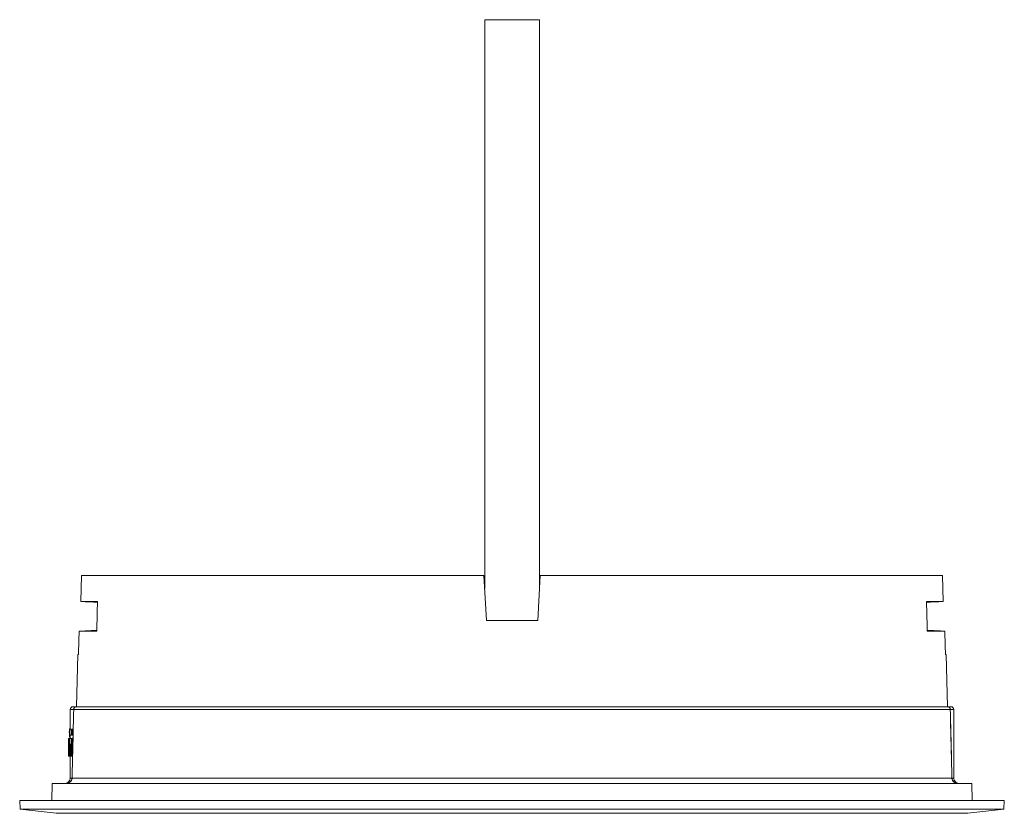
# Model space of a CAD drawing. Header units: inches. Extents: x -2.8 to 15.2, y -6.6 to 17.6.
# Tile 60 of 83: x 8.1 to 15.2, y 2.5 to 8.2. Entities that reach past the tile are written whole.
import ezdxf

# ---------------------------------------------------------------- set-up
doc = ezdxf.new("R2010")
doc.units = ezdxf.units.IN
doc.header["$MEASUREMENT"] = 0
doc.layers.add('Visible (ANSI)', color=7, linetype='Continuous', lineweight=18)
doc.layers.add('Visible Narrow (ANSI)', color=7, linetype='Continuous', lineweight=18)

msp = doc.modelspace()

# ---------------------------------------------------------------- linework, layer by layer
at = {"layer": 'Visible (ANSI)'}
for p, q in [((11.4848, 4.1088), (11.4848, 8.2068)), ((11.4848, 8.2068), (11.8785, 8.2068)), ((11.8785, 4.1088), (11.8785, 8.2068)), ((8.577, 4.0163), (8.5818, 4.2028)), ((11.4799, 4.2028), (8.5818, 4.2028)), ((11.4968, 3.88), (11.4799, 4.2028)), ((11.8665, 3.88), (11.8834, 4.2028)), ((14.7814, 4.2028), (11.8834, 4.2028)), ((14.7863, 4.0163), (14.7814, 4.2028)), ((11.4968, 3.88), (11.8665, 3.88)), ((8.5545, 3.6338), (8.5447, 3.2579)), ((8.5598, 3.6341), (8.5545, 3.6338)), ((14.8087, 3.6343), (14.8035, 3.6346)), ((14.8087, 3.6343), (14.8186, 3.2579)), ((8.5003, 3.0973), (8.5003, 3.2383)), ((8.545, 3.2579), (8.52, 3.2579)), ((14.8183, 3.2579), (8.545, 3.2579)), ((14.8432, 3.2579), (14.8183, 3.2579)), ((14.8629, 2.7442), (14.8629, 3.2383)), ((8.4951, 3.0973), (8.5069, 3.0973)), ((8.4951, 3.054), (8.5069, 3.054)), ((8.4994, 3.1027), (8.5003, 3.1027)), ((8.5003, 3.03), (8.5003, 3.054)), ((8.5128, 3.0973), (8.5219, 3.0973)), ((8.5128, 3.054), (8.5208, 3.054)), ((8.4936, 3.03), (8.4885, 3.03)), ((8.4885, 2.9872), (8.4885, 3.03)), ((8.4885, 2.9872), (8.4886, 2.9872)), ((8.4892, 2.9872), (8.4904, 2.9872)), ((8.4936, 3.03), (8.4938, 3.03)), ((8.4936, 3.03), (8.4936, 3.0269)), ((8.4936, 3.0269), (8.4938, 3.0269)), ((8.4938, 3.03), (8.4938, 2.9016)), ((8.4938, 3.03), (8.4965, 3.03)), ((8.4961, 3.0393), (8.5003, 3.0393)), ((8.4965, 2.9016), (8.4965, 3.03)), ((8.4965, 3.03), (8.4973, 3.03)), ((8.4973, 3.03), (8.5089, 3.03)), ((8.4973, 3.03), (8.4973, 2.9016)), ((8.5008, 2.9016), (8.5008, 2.9872)), ((8.5043, 2.9872), (8.5008, 2.9872)), ((8.5043, 2.9872), (8.5043, 2.9016)), ((8.5101, 3.03), (8.5089, 3.03)), ((8.5089, 2.9016), (8.5089, 3.03)), ((8.5101, 3.03), (8.5155, 3.03)), ((8.5101, 3.03), (8.5101, 2.9016)), ((8.5155, 2.9016), (8.5155, 3.03)), ((8.5155, 3.03), (8.5203, 3.03)), ((8.4885, 2.9016), (8.4885, 2.9609)), ((8.4896, 2.9444), (8.4887, 2.9444)), ((8.4932, 2.9444), (8.4911, 2.9444)), ((8.4932, 2.9444), (8.4938, 2.9444)), ((8.4932, 2.9444), (8.4932, 2.9016)), ((8.4885, 2.9016), (8.4932, 2.9016)), ((8.4932, 2.9016), (8.4938, 2.9016)), ((8.4965, 2.9016), (8.4938, 2.9016)), ((8.4965, 2.9016), (8.4973, 2.9016)), ((8.5008, 2.9016), (8.4973, 2.9016)), ((8.5003, 2.7442), (8.5003, 2.9016)), ((8.5008, 2.9016), (8.5043, 2.9016)), ((8.5089, 2.9016), (8.5043, 2.9016)), ((8.5089, 2.9016), (8.5101, 2.9016)), ((8.5155, 2.9016), (8.5101, 2.9016)), ((8.5155, 2.9016), (8.5172, 2.9016)), ((8.3706, 2.7048), (8.3685, 2.5827)), ((14.9927, 2.7048), (8.3706, 2.7048)), ((14.9927, 2.7048), (14.9948, 2.5827)), ((8.1364, 2.5827), (15.2269, 2.5827)), ((8.1397, 2.5194), (8.1364, 2.5827)), ((15.2236, 2.5194), (15.2269, 2.5827)), ((15.2236, 2.5194), (8.1397, 2.5194)), ((8.3982, 2.4902), (8.1397, 2.5194)), ((8.3982, 2.4902), (14.9651, 2.4902)), ((14.9651, 2.4902), (15.2236, 2.5194))]:
    msp.add_line(p, q, dxfattribs=at)
for centre, radius, start, end in [((8.52, 3.2383), 0.0197, 90, 180), ((8.545, 3.2383), 0.0197, 90, 178.61667), ((14.8183, 3.2383), 0.0197, 1.38333, 90), ((14.8432, 3.2383), 0.0197, 0, 90), ((8.461, 2.7442), 0.0394, 270, 0), ((14.9023, 2.7442), 0.0394, 180, 270)]:
    msp.add_arc(centre, radius, start, end, dxfattribs=at)
for centre, major_axis, ratio, start_param, end_param in [((11.5719, -36.6885), (0.2197, 79.9259), 0.045251, 1.039682, 1.042119), ((11.7913, -36.6901), (-0.2197, 79.9267), 0.045251, 5.241092, 5.243521), ((11.6816, 3.2232), (-3.1931, 0), 0.8391, 0.063117, 0.068712), ((11.6816, 2.9609), (0, 5.0505), 0.632241, 1.565581, 1.570796), ((11.6816, 2.8856), (0, 5.0505), 0.632241, 1.55067, 1.559143), ((11.6816, 2.8163), (0, 5.0505), 0.632241, 1.536944, 1.545419), ((11.6816, 2.741), (0, 5.0505), 0.632241, 1.514154, 1.530501)]:
    msp.add_ellipse(centre, major_axis=major_axis, ratio=ratio, start_param=start_param, end_param=end_param, dxfattribs=at)
for points, knots in [([(8.6968, 4.0167), (8.6911, 4.0167), (8.6855, 4.0166), (8.6285, 4.0165), (8.594, 4.0164), (8.577, 4.0163)], [0.003685, 0.003685, 0.003685, 0.003685, 0.155425, 0.155425, 1.613454, 1.613454, 1.613454, 1.613454]), ([(14.6721, 3.8017), (14.6709, 3.8496), (14.6696, 3.8975), (14.6677, 3.9692), (14.6671, 3.9929), (14.6665, 4.0167)], [-0.7276823, -0.7276823, -0.7276823, -0.7276823, -0.3622689, -0.3622689, -0.1813392, -0.1813392, -0.1813392, -0.1813392]), ([(14.6665, 4.0167), (14.6798, 4.0166), (14.6921, 4.0166), (14.7438, 4.0165), (14.7714, 4.0164), (14.7862, 4.0163), (14.7862, 4.0163), (14.7863, 4.0163)], [-1.628959, -1.628959, -1.628959, -1.628959, -1.276702, -1.276702, -0.027005, -0.027005, -0.022332, -0.022332, -0.022332, -0.022332]), ([(8.6913, 3.8087), (8.6783, 3.808), (8.665, 3.8073), (8.6219, 3.8051), (8.5933, 3.8036), (8.5647, 3.8021)], [0.2276798, 0.2276798, 0.2276798, 0.2276798, 0.3444407, 0.3444407, 0.5737639, 0.5737639, 0.5737639, 0.5737639]), ([(8.6911, 3.8017), (8.6846, 3.8017), (8.6782, 3.8017), (8.6658, 3.8017), (8.6598, 3.8018), (8.6426, 3.8018), (8.6322, 3.8019), (8.6038, 3.8019), (8.5891, 3.802), (8.5726, 3.802), (8.568, 3.8021), (8.5647, 3.8021)], [-2.310854, -2.310854, -2.310854, -2.310854, -2.135996, -2.135996, -1.957369, -1.957369, -1.599576, -1.599576, -0.882346, -0.882346, -0.474624, -0.474624, -0.474624, -0.474624]), ([(14.7986, 3.8021), (14.7984, 3.8021), (14.7983, 3.8021), (14.7979, 3.8021), (14.7976, 3.8021), (14.7967, 3.8021), (14.796, 3.8021), (14.7939, 3.8021), (14.7923, 3.8021), (14.787, 3.802), (14.7827, 3.802), (14.7681, 3.802), (14.7556, 3.8019), (14.7217, 3.8018), (14.6989, 3.8017), (14.6721, 3.8017)], [-2.024912, -2.024912, -2.024912, -2.024912, -2.011806, -2.011806, -1.975926, -1.975926, -1.904172, -1.904172, -1.760694, -1.760694, -1.473874, -1.473874, -0.900944, -0.900944, -0.191553, -0.191553, -0.191553, -0.191553]), ([(8.4938, 3.0757), (8.4938, 3.0784), (8.4938, 3.0813), (8.4939, 3.0866), (8.494, 3.089), (8.4942, 3.0929), (8.4944, 3.0946), (8.4947, 3.0968), (8.4949, 3.0973), (8.4952, 3.0973), (8.4954, 3.0968), (8.4958, 3.0946), (8.496, 3.0929), (8.4962, 3.089), (8.4963, 3.0866), (8.4965, 3.0813), (8.4965, 3.0784), (8.4965, 3.073), (8.4965, 3.0701), (8.4963, 3.0647), (8.4962, 3.0623), (8.496, 3.0585), (8.4958, 3.0568), (8.4954, 3.0546), (8.4952, 3.054), (8.4949, 3.054), (8.4947, 3.0546), (8.4944, 3.0568), (8.4942, 3.0585), (8.494, 3.0623), (8.4939, 3.0647), (8.4938, 3.0701), (8.4938, 3.073), (8.4938, 3.0757)], [-0.3316342, -0.3316342, -0.3316342, -0.3316342, -0.3109309, -0.3109309, -0.2902276, -0.2902276, -0.2694805, -0.2694805, -0.2487334, -0.2487334, -0.2279792, -0.2279792, -0.2072251, -0.2072251, -0.1865211, -0.1865211, -0.1658171, -0.1658171, -0.1451131, -0.1451131, -0.1244091, -0.1244091, -0.103655, -0.103655, -0.0829008, -0.0829008, -0.0621537, -0.0621537, -0.0414066, -0.0414066, -0.0207033, -0.0207033, 0, 0, 0, 0]), ([(8.5069, 3.054), (8.5071, 3.054), (8.5073, 3.0546), (8.5076, 3.0568), (8.5078, 3.0585), (8.5081, 3.0623), (8.5082, 3.0647), (8.5083, 3.0701), (8.5084, 3.073), (8.5084, 3.0784), (8.5083, 3.0813), (8.5082, 3.0866), (8.5081, 3.089), (8.5078, 3.0929), (8.5076, 3.0946), (8.5073, 3.0968), (8.5071, 3.0973), (8.5069, 3.0973)], [0.0829014, 0.0829014, 0.0829014, 0.0829014, 0.1036559, 0.1036559, 0.1244104, 0.1244104, 0.1451144, 0.1451144, 0.1658184, 0.1658184, 0.1865223, 0.1865223, 0.2072263, 0.2072263, 0.2279808, 0.2279808, 0.2487353, 0.2487353, 0.2487353, 0.2487353]), ([(8.5101, 3.0757), (8.5101, 3.0784), (8.5102, 3.0813), (8.5105, 3.0866), (8.5107, 3.089), (8.5111, 3.0929), (8.5114, 3.0946), (8.5121, 3.0968), (8.5124, 3.0973), (8.5131, 3.0973), (8.5135, 3.0968), (8.5141, 3.0946), (8.5144, 3.0929), (8.5149, 3.089), (8.5152, 3.0866), (8.5154, 3.0813), (8.5155, 3.0784), (8.5155, 3.073), (8.5154, 3.0701), (8.5152, 3.0647), (8.5149, 3.0623), (8.5144, 3.0585), (8.5141, 3.0568), (8.5135, 3.0546), (8.5131, 3.054), (8.5124, 3.054), (8.5121, 3.0546), (8.5114, 3.0568), (8.5111, 3.0585), (8.5107, 3.0623), (8.5105, 3.0647), (8.5102, 3.0701), (8.5101, 3.073), (8.5101, 3.0757)], [-0.3325616, -0.3325616, -0.3325616, -0.3325616, -0.3118646, -0.3118646, -0.2911677, -0.2911677, -0.270302, -0.270302, -0.2494363, -0.2494363, -0.2285569, -0.2285569, -0.2076775, -0.2076775, -0.1869791, -0.1869791, -0.1662808, -0.1662808, -0.1455825, -0.1455825, -0.1248841, -0.1248841, -0.1040047, -0.1040047, -0.0831253, -0.0831253, -0.0622596, -0.0622596, -0.0413939, -0.0413939, -0.0206969, -0.0206969, 0, 0, 0, 0]), ([(8.4651, 2.7048), (8.47, 2.7048), (8.4748, 2.7054), (8.4838, 2.7077), (8.488, 2.7094), (8.4976, 2.7147), (8.503, 2.7191), (8.5092, 2.7279), (8.5109, 2.7314), (8.5128, 2.7376), (8.5132, 2.7402), (8.5134, 2.7428)], [0, 0, 0, 0, 0.0493506, 0.0493506, 0.0969232, 0.0969232, 0.1609087, 0.1609087, 0.192816, 0.192816, 0.2126497, 0.2126497, 0.2126497, 0.2126497]), ([(8.5134, 2.7428), (8.5134, 2.7428), (8.5134, 2.7429), (8.5134, 2.743), (8.5134, 2.743), (8.5134, 2.7432), (8.5134, 2.7432), (8.5134, 2.7433), (8.5134, 2.7434), (8.5134, 2.7435), (8.5134, 2.7435), (8.5134, 2.7436)], [4.67402111, 4.67402111, 4.67402111, 4.67402111, 4.67820683, 4.67820683, 4.68239254, 4.68239254, 4.68657826, 4.68657826, 4.69076398, 4.69076398, 4.6949497, 4.6949497, 4.6949497, 4.6949497]), ([(14.8499, 2.7436), (14.8499, 2.7435), (14.8499, 2.7435), (14.8499, 2.7434), (14.8499, 2.7433), (14.8499, 2.7432), (14.8499, 2.7432), (14.8499, 2.743), (14.8499, 2.743), (14.8499, 2.7429), (14.8499, 2.7428), (14.8499, 2.7428)], [1.58823565, 1.58823565, 1.58823565, 1.58823565, 1.59242137, 1.59242137, 1.59660709, 1.59660709, 1.6007928, 1.6007928, 1.60497852, 1.60497852, 1.60916424, 1.60916424, 1.60916424, 1.60916424]), ([(14.8499, 2.7428), (14.85, 2.7406), (14.8504, 2.7384), (14.8515, 2.734), (14.8523, 2.7319), (14.8544, 2.7274), (14.8559, 2.7252), (14.8598, 2.7202), (14.8624, 2.7178), (14.8692, 2.7125), (14.8735, 2.7102), (14.8811, 2.7073), (14.8844, 2.7064), (14.8911, 2.7051), (14.8946, 2.7048), (14.8982, 2.7048)], [0, 0, 0, 0, 0.0168765, 0.0168765, 0.0353628, 0.0353628, 0.0587399, 0.0587399, 0.0922476, 0.0922476, 0.1420981, 0.1420981, 0.1772757, 0.1772757, 0.2131078, 0.2131078, 0.2131078, 0.2131078])]:
    msp.add_open_spline(points, degree=3, knots=knots, dxfattribs=at)
for points in [[(8.6966, 4.01), (8.6567, 4.0121), (8.6169, 4.0142), (8.577, 4.0163)], [(8.6968, 4.0167), (8.6949, 3.945), (8.693, 3.8733), (8.6911, 3.8017)], [(14.7863, 4.0163), (14.7464, 4.0142), (14.7065, 4.0121), (14.6666, 4.01)], [(14.7986, 3.8021), (14.7563, 3.8043), (14.7141, 3.8065), (14.6719, 3.8087)], [(8.5134, 2.7436), (8.5173, 2.9086), (8.5213, 3.0737), (8.5253, 3.2387)], [(14.838, 3.2387), (14.842, 3.0737), (14.8459, 2.9086), (14.8499, 2.7436)], [(8.4994, 3.1027), (8.4985, 3.1027), (8.4977, 3.1009), (8.4969, 3.0973)]]:
    msp.add_open_spline(points, degree=3, dxfattribs=at)
at = {"layer": 'Visible Narrow (ANSI)'}
for p, q in [((8.5003, 3.2383), (8.5253, 3.2383)), ((8.5256, 3.2386), (14.8377, 3.2386)), ((14.838, 3.2383), (14.8629, 3.2383)), ((8.5134, 2.7442), (8.5003, 2.7442)), ((14.8496, 2.7435), (8.5137, 2.7435)), ((14.8629, 2.7442), (14.8499, 2.7442))]:
    msp.add_line(p, q, dxfattribs=at)
for centre, major_axis, ratio, start_param, end_param in [((10.66, -33.3268), (0.9051, 88.7769), 0.030985, 1.146596, 1.152708), ((8.545, 3.2383), (-0.0197, 0.0005), 0.034687, 0, 0.182357), ((8.545, 3.2383), (0, 0.0197), 0.983434, 0, 1.553343), ((14.8183, 3.2383), (0, 0.0197), 0.983434, 4.729842, 6.283185), ((14.8183, 3.2383), (0.0197, 0.0005), 0.034687, 6.100828, 6.283185), ((12.7025, -33.3393), (-0.9049, 88.7947), 0.030988, 5.130542, 5.136653), ((8.5331, 2.7431), (-0.0197, 0.0005), 0.034728, 0, 0.176391), ((8.533, 2.7419), (-0.0197, 0.0009), 0.031036, 0, 0.17625), ((14.8302, 2.7431), (0.0197, 0.0005), 0.034728, 6.106794, 6.283185), ((14.8302, 2.7419), (0.0197, 0.0009), 0.031036, 6.106935, 6.283185)]:
    msp.add_ellipse(centre, major_axis=major_axis, ratio=ratio, start_param=start_param, end_param=end_param, dxfattribs=at)
for points, knots in [([(8.5137, 2.7427), (8.5135, 2.7398), (8.513, 2.737), (8.5122, 2.7344), (8.5119, 2.7337), (8.5117, 2.7329), (8.5114, 2.7322), (8.51, 2.7289), (8.5082, 2.7259), (8.5062, 2.7233), (8.5031, 2.7193), (8.4994, 2.7161), (8.4956, 2.7136), (8.49, 2.7099), (8.484, 2.7076), (8.478, 2.7062), (8.4738, 2.7053), (8.4695, 2.7048), (8.4653, 2.7048), (8.4652, 2.7048), (8.4652, 2.7048), (8.4651, 2.7048)], [0, 0, 0, 0, 0.098638, 0.098638, 0.098638, 0.126664, 0.126664, 0.126664, 0.261477, 0.261477, 0.261477, 0.473088, 0.473088, 0.473088, 0.782112, 0.782112, 0.782112, 0.996453, 0.996453, 0.996453, 1, 1, 1, 1]), ([(14.8982, 2.7048), (14.8981, 2.7048), (14.898, 2.7048), (14.898, 2.7048), (14.8937, 2.7048), (14.8895, 2.7053), (14.8853, 2.7062), (14.8792, 2.7076), (14.8733, 2.7099), (14.8677, 2.7136), (14.8639, 2.7161), (14.8602, 2.7193), (14.857, 2.7233), (14.855, 2.7259), (14.8532, 2.7289), (14.8519, 2.7322), (14.8516, 2.7329), (14.8513, 2.7337), (14.8511, 2.7344), (14.8503, 2.737), (14.8497, 2.7398), (14.8496, 2.7427)], [0, 0, 0, 0, 0.003547, 0.003547, 0.003547, 0.217888, 0.217888, 0.217888, 0.526912, 0.526912, 0.526912, 0.738523, 0.738523, 0.738523, 0.873336, 0.873336, 0.873336, 0.901362, 0.901362, 0.901362, 1, 1, 1, 1])]:
    msp.add_open_spline(points, degree=3, knots=knots, dxfattribs=at)
for points in [[(8.5137, 2.7435), (8.5137, 2.7432), (8.5137, 2.7429), (8.5137, 2.7427)], [(14.8496, 2.7427), (14.8496, 2.7429), (14.8496, 2.7432), (14.8496, 2.7435)]]:
    msp.add_open_spline(points, degree=3, dxfattribs=at)

doc.saveas('drawing.dxf')
